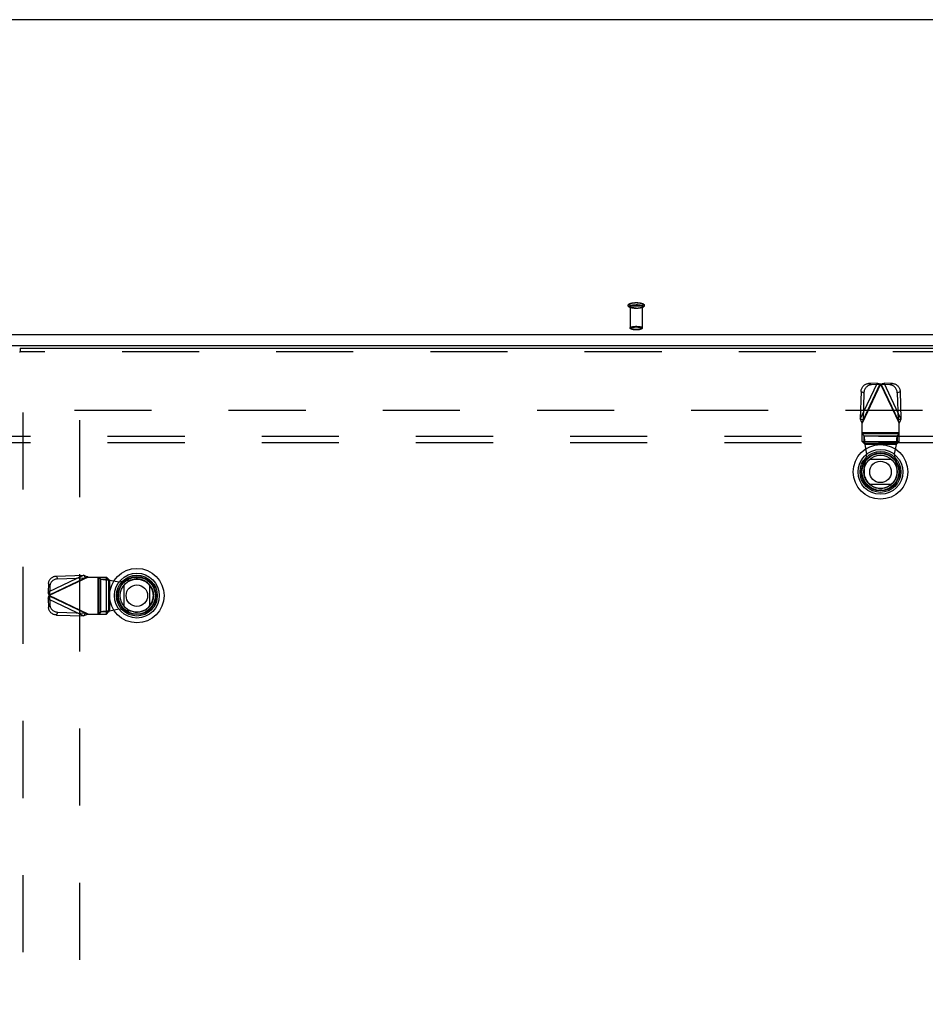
# Model space of a CAD drawing. Header units: inches. Extents: x 0 to 283, y 0 to 183.
# Tile 188 of 256: x 90 to 108, y 112 to 131. Entities that reach past the tile are written whole.
import ezdxf

# ---------------------------------------------------------------- set-up
doc = ezdxf.new("R2010")
doc.units = ezdxf.units.IN
doc.header["$LTSCALE"] = 15.583333
doc.header["$MEASUREMENT"] = 0
doc.linetypes.add('HIDDEN', pattern=[0.2, 0.1, -0.1])
doc.layers.get('0').update_dxf_attribs({"linetype": 'CONTINUOUS'})
for name, color, linetype in [('DEFAULT_2', 8, 'HIDDEN'), ('RIGHTHAND_DOOR_ASSEMBLY', 7, 'CONTINUOUS'), ('SUBPANEL', 7, 'CONTINUOUS')]:
    doc.layers.add(name, color=color, linetype=linetype)

msp = doc.modelspace()

# ---------------------------------------------------------------- linework, layer by layer
at = {"color": 7, "linetype": 'Continuous'}
for p, q in [((125.165, 131.46), (53.394, 131.46)), ((55.014, 125.096), (123.545, 125.096)), ((55.029, 124.877), (123.529, 124.877))]:
    msp.add_line(p, q, dxfattribs=at)
at = {"layer": 'DEFAULT_2', "color": 8, "linetype": 'HIDDEN'}
for p, q in [((102.155, 125.663), (102.155, 125.232)), ((102.403, 125.663), (102.403, 125.232)), ((90.925, 123.572), (123.529, 123.572)), ((91.029, 123.37), (91.029, 54.773))]:
    msp.add_line(p, q, dxfattribs=at)
for points in [[(102.279, 125.626), (102.268, 125.626), (102.256, 125.626), (102.244, 125.627), (102.233, 125.628), (102.222, 125.629), (102.211, 125.63), (102.201, 125.632), (102.19, 125.634), (102.181, 125.636), (102.171, 125.638), (102.162, 125.641), (102.154, 125.643), (102.147, 125.646), (102.141, 125.649), (102.136, 125.652), (102.131, 125.656), (102.127, 125.659), (102.124, 125.663), (102.121, 125.666), (102.119, 125.67), (102.117, 125.675), (102.116, 125.679), (102.116, 125.683), (102.116, 125.688), (102.117, 125.692), (102.118, 125.696), (102.12, 125.701), (102.123, 125.705), (102.127, 125.709), (102.131, 125.712), (102.135, 125.715), (102.141, 125.719), (102.147, 125.722), (102.154, 125.725), (102.162, 125.728), (102.171, 125.73), (102.18, 125.733), (102.19, 125.735), (102.2, 125.736), (102.211, 125.738), (102.222, 125.739), (102.233, 125.74), (102.244, 125.741), (102.256, 125.742), (102.268, 125.742), (102.279, 125.742)], [(102.279, 125.668), (102.269, 125.668), (102.258, 125.669), (102.248, 125.669), (102.238, 125.67), (102.228, 125.671), (102.218, 125.672), (102.209, 125.673), (102.199, 125.674), (102.191, 125.676), (102.183, 125.678), (102.175, 125.68), (102.168, 125.682), (102.162, 125.684), (102.156, 125.686), (102.151, 125.689), (102.147, 125.691), (102.144, 125.694), (102.141, 125.697), (102.139, 125.699), (102.138, 125.702), (102.137, 125.705), (102.138, 125.708), (102.139, 125.71), (102.141, 125.713), (102.144, 125.716), (102.147, 125.718), (102.151, 125.721), (102.156, 125.723), (102.162, 125.726), (102.168, 125.728), (102.175, 125.73), (102.183, 125.732), (102.191, 125.734), (102.199, 125.735), (102.209, 125.737), (102.218, 125.738), (102.228, 125.739), (102.238, 125.74), (102.248, 125.741), (102.258, 125.741), (102.269, 125.742), (102.279, 125.742)], [(102.279, 125.627), (102.269, 125.627), (102.258, 125.627), (102.248, 125.627), (102.238, 125.628), (102.228, 125.629), (102.218, 125.63), (102.209, 125.631), (102.199, 125.633), (102.191, 125.635), (102.183, 125.636), (102.175, 125.638), (102.168, 125.64), (102.162, 125.643), (102.156, 125.645), (102.151, 125.647), (102.147, 125.65), (102.144, 125.652), (102.141, 125.655), (102.139, 125.658), (102.138, 125.661), (102.137, 125.663), (102.138, 125.666), (102.139, 125.669), (102.141, 125.672), (102.144, 125.674), (102.147, 125.677), (102.151, 125.679), (102.156, 125.682), (102.162, 125.684), (102.168, 125.686), (102.175, 125.688), (102.183, 125.69), (102.191, 125.692), (102.199, 125.694), (102.209, 125.695), (102.218, 125.696), (102.228, 125.698), (102.238, 125.698), (102.248, 125.699), (102.258, 125.7), (102.269, 125.7), (102.279, 125.7)], [(102.155, 125.663), (102.156, 125.666), (102.157, 125.668), (102.159, 125.671), (102.161, 125.673), (102.165, 125.676), (102.169, 125.678), (102.174, 125.68), (102.179, 125.682), (102.185, 125.684), (102.192, 125.686), (102.199, 125.688), (102.206, 125.689), (102.215, 125.691), (102.223, 125.692), (102.232, 125.693), (102.241, 125.694), (102.25, 125.695), (102.26, 125.695), (102.27, 125.695), (102.279, 125.695)], [(102.279, 125.631), (102.27, 125.631), (102.26, 125.632), (102.25, 125.632), (102.241, 125.633), (102.232, 125.634), (102.223, 125.635), (102.215, 125.636), (102.206, 125.637), (102.199, 125.639), (102.192, 125.641), (102.185, 125.642), (102.179, 125.644), (102.174, 125.647), (102.169, 125.649), (102.165, 125.651), (102.161, 125.653), (102.159, 125.656), (102.157, 125.658), (102.156, 125.661), (102.155, 125.663)], [(102.279, 125.742), (102.29, 125.742), (102.3, 125.741), (102.311, 125.741), (102.321, 125.74), (102.331, 125.739), (102.341, 125.738), (102.35, 125.737), (102.359, 125.735), (102.368, 125.734), (102.376, 125.732), (102.383, 125.73), (102.39, 125.728), (102.397, 125.726), (102.402, 125.723), (102.407, 125.721), (102.411, 125.718), (102.415, 125.716), (102.418, 125.713), (102.42, 125.71), (102.421, 125.708), (102.421, 125.705), (102.421, 125.702), (102.42, 125.699), (102.418, 125.697), (102.415, 125.694), (102.411, 125.691), (102.407, 125.689), (102.402, 125.686), (102.397, 125.684), (102.39, 125.682), (102.383, 125.68), (102.376, 125.678), (102.368, 125.676), (102.359, 125.674), (102.35, 125.673), (102.341, 125.672), (102.331, 125.671), (102.321, 125.67), (102.311, 125.669), (102.3, 125.669), (102.29, 125.668), (102.279, 125.668)], [(102.279, 125.742), (102.291, 125.742), (102.303, 125.742), (102.314, 125.741), (102.326, 125.74), (102.337, 125.739), (102.348, 125.738), (102.358, 125.736), (102.368, 125.735), (102.378, 125.733), (102.388, 125.73), (102.396, 125.728), (102.405, 125.725), (102.411, 125.722), (102.418, 125.719), (102.423, 125.716), (102.427, 125.713), (102.431, 125.709), (102.435, 125.706), (102.437, 125.702), (102.44, 125.698), (102.441, 125.694), (102.442, 125.689), (102.443, 125.685), (102.443, 125.681), (102.442, 125.676), (102.44, 125.672), (102.438, 125.668), (102.435, 125.663), (102.432, 125.66), (102.428, 125.656), (102.423, 125.653), (102.418, 125.65), (102.412, 125.646), (102.405, 125.644), (102.397, 125.641), (102.388, 125.638), (102.378, 125.636), (102.368, 125.634), (102.358, 125.632), (102.348, 125.63), (102.337, 125.629), (102.326, 125.628), (102.314, 125.627), (102.303, 125.626), (102.291, 125.626), (102.279, 125.626)], [(102.279, 125.7), (102.29, 125.7), (102.3, 125.7), (102.311, 125.699), (102.321, 125.698), (102.331, 125.698), (102.341, 125.696), (102.35, 125.695), (102.359, 125.694), (102.368, 125.692), (102.376, 125.69), (102.383, 125.688), (102.39, 125.686), (102.397, 125.684), (102.402, 125.682), (102.407, 125.679), (102.411, 125.677), (102.415, 125.674), (102.418, 125.672), (102.42, 125.669), (102.421, 125.666), (102.421, 125.663), (102.421, 125.661), (102.42, 125.658), (102.418, 125.655), (102.415, 125.652), (102.411, 125.65), (102.407, 125.647), (102.402, 125.645), (102.397, 125.643), (102.39, 125.64), (102.383, 125.638), (102.376, 125.636), (102.368, 125.635), (102.359, 125.633), (102.35, 125.631), (102.341, 125.63), (102.331, 125.629), (102.321, 125.628), (102.311, 125.627), (102.3, 125.627), (102.29, 125.627), (102.279, 125.627)], [(102.403, 125.663), (102.403, 125.666), (102.402, 125.668), (102.4, 125.671), (102.397, 125.673), (102.394, 125.676), (102.39, 125.678), (102.385, 125.68), (102.38, 125.682), (102.374, 125.684), (102.367, 125.686), (102.36, 125.688), (102.352, 125.689), (102.344, 125.691), (102.336, 125.692), (102.327, 125.693), (102.318, 125.694), (102.308, 125.695), (102.299, 125.695), (102.289, 125.695), (102.279, 125.695)], [(102.279, 125.631), (102.289, 125.631), (102.299, 125.632), (102.308, 125.632), (102.318, 125.633), (102.327, 125.634), (102.336, 125.635), (102.344, 125.636), (102.352, 125.637), (102.36, 125.639), (102.367, 125.641), (102.374, 125.642), (102.38, 125.644), (102.385, 125.647), (102.39, 125.649), (102.394, 125.651), (102.397, 125.653), (102.4, 125.656), (102.402, 125.658), (102.403, 125.661), (102.403, 125.663)], [(102.155, 125.232), (102.156, 125.234), (102.157, 125.237), (102.159, 125.239), (102.162, 125.242), (102.165, 125.244), (102.169, 125.246), (102.174, 125.249), (102.18, 125.251), (102.186, 125.253), (102.192, 125.254), (102.2, 125.256), (102.208, 125.258), (102.216, 125.259), (102.225, 125.26), (102.234, 125.261), (102.243, 125.262), (102.252, 125.263), (102.261, 125.263), (102.27, 125.264), (102.279, 125.264)], [(102.279, 125.199), (102.27, 125.2), (102.261, 125.2), (102.252, 125.2), (102.243, 125.201), (102.234, 125.202), (102.225, 125.203), (102.216, 125.204), (102.208, 125.205), (102.2, 125.207), (102.193, 125.209), (102.186, 125.211), (102.18, 125.212), (102.174, 125.215), (102.169, 125.217), (102.165, 125.219), (102.162, 125.222), (102.159, 125.224), (102.157, 125.226), (102.156, 125.229), (102.155, 125.232)], [(102.279, 125.192), (102.27, 125.192), (102.261, 125.192), (102.252, 125.193), (102.243, 125.194), (102.235, 125.194), (102.226, 125.195), (102.218, 125.197), (102.21, 125.198), (102.203, 125.199), (102.196, 125.201), (102.189, 125.203), (102.183, 125.205), (102.177, 125.207), (102.172, 125.21), (102.168, 125.212), (102.165, 125.215), (102.162, 125.217), (102.16, 125.22), (102.158, 125.223), (102.156, 125.226), (102.156, 125.229), (102.155, 125.232)], [(102.279, 125.192), (102.271, 125.192), (102.263, 125.193), (102.254, 125.193), (102.246, 125.194), (102.237, 125.194), (102.229, 125.195), (102.221, 125.197), (102.213, 125.198), (102.206, 125.199), (102.2, 125.201), (102.193, 125.203), (102.188, 125.204), (102.183, 125.206), (102.178, 125.208), (102.174, 125.21), (102.171, 125.213), (102.169, 125.215), (102.167, 125.217), (102.166, 125.22), (102.165, 125.222), (102.166, 125.224), (102.167, 125.227), (102.169, 125.229), (102.171, 125.231), (102.174, 125.233), (102.178, 125.235), (102.183, 125.237), (102.188, 125.239), (102.193, 125.241), (102.199, 125.243), (102.206, 125.245), (102.213, 125.246), (102.221, 125.247), (102.229, 125.248), (102.237, 125.249), (102.246, 125.25), (102.254, 125.251), (102.263, 125.251), (102.271, 125.251), (102.279, 125.251)], [(102.279, 125.264), (102.288, 125.264), (102.297, 125.263), (102.307, 125.263), (102.316, 125.262), (102.325, 125.261), (102.334, 125.26), (102.343, 125.259), (102.351, 125.258), (102.359, 125.256), (102.366, 125.254), (102.373, 125.253), (102.379, 125.251), (102.385, 125.249), (102.389, 125.246), (102.394, 125.244), (102.397, 125.242), (102.4, 125.239), (102.402, 125.237), (102.403, 125.234), (102.403, 125.232)], [(102.279, 125.251), (102.288, 125.251), (102.296, 125.251), (102.304, 125.251), (102.313, 125.25), (102.321, 125.249), (102.33, 125.248), (102.338, 125.247), (102.345, 125.246), (102.352, 125.245), (102.359, 125.243), (102.365, 125.241), (102.371, 125.239), (102.376, 125.237), (102.381, 125.235), (102.384, 125.233), (102.388, 125.231), (102.39, 125.229), (102.392, 125.227), (102.393, 125.224), (102.393, 125.222), (102.393, 125.22), (102.392, 125.217), (102.39, 125.215), (102.388, 125.213), (102.384, 125.21), (102.381, 125.208), (102.376, 125.206), (102.371, 125.204), (102.365, 125.203), (102.359, 125.201), (102.352, 125.199), (102.345, 125.198), (102.338, 125.197), (102.33, 125.195), (102.321, 125.194), (102.313, 125.194), (102.304, 125.193), (102.296, 125.193), (102.288, 125.192), (102.279, 125.192)], [(102.403, 125.232), (102.403, 125.229), (102.402, 125.226), (102.401, 125.223), (102.399, 125.22), (102.397, 125.217), (102.394, 125.214), (102.39, 125.212), (102.386, 125.21), (102.381, 125.207), (102.375, 125.205), (102.369, 125.203), (102.363, 125.201), (102.355, 125.199), (102.348, 125.198), (102.34, 125.196), (102.332, 125.195), (102.324, 125.194), (102.315, 125.194), (102.306, 125.193), (102.297, 125.192), (102.288, 125.192), (102.279, 125.192)], [(102.403, 125.232), (102.403, 125.229), (102.402, 125.226), (102.4, 125.224), (102.397, 125.222), (102.394, 125.219), (102.389, 125.217), (102.385, 125.215), (102.379, 125.213), (102.373, 125.211), (102.366, 125.209), (102.359, 125.207), (102.351, 125.205), (102.343, 125.204), (102.334, 125.203), (102.325, 125.202), (102.316, 125.201), (102.307, 125.2), (102.297, 125.2), (102.288, 125.2), (102.279, 125.199)]]:
    msp.add_lwpolyline(points, dxfattribs=at)
at = {"layer": 'RIGHTHAND_DOOR_ASSEMBLY', "color": 7, "linetype": 'Continuous'}
for p, q in [((89.824, 124.822), (89.824, 124.747)), ((89.811, 124.747), (89.824, 124.747)), ((107.002, 122.578), (107.433, 122.578)), ((107.433, 122.066), (107.002, 122.066)), ((91.93, 119.606), (91.93, 120.038)), ((92.442, 120.038), (92.442, 119.606))]:
    msp.add_line(p, q, dxfattribs=at)
at = {"layer": 'RIGHTHAND_DOOR_ASSEMBLY', "color": 3, "linetype": 'Continuous'}
msp.add_line((89.824, 124.822), (124.611, 124.822), dxfattribs=at)
at = {"layer": 'RIGHTHAND_DOOR_ASSEMBLY', "color": 8, "linetype": 'HIDDEN'}
for p, q in [((124.611, 124.747), (89.824, 124.747)), ((89.886, 53.397), (89.886, 124.747)), ((107.15, 124.114), (106.807, 123.393)), ((107.219, 124.096), (106.845, 123.308)), ((106.864, 123.366), (107.206, 124.087)), ((107.15, 124.114), (106.977, 124.108)), ((107.034, 124.081), (106.977, 124.108)), ((107.206, 124.087), (107.034, 124.081)), ((107.15, 124.114), (107.206, 124.087)), ((107.219, 124.096), (107.593, 123.308)), ((107.232, 124.087), (107.289, 124.114)), ((107.232, 124.087), (107.575, 123.366)), ((107.405, 124.081), (107.232, 124.087)), ((107.631, 123.393), (107.289, 124.114)), ((107.461, 124.108), (107.289, 124.114)), ((107.461, 124.108), (107.405, 124.081)), ((106.825, 123.948), (106.807, 123.393)), ((106.825, 123.948), (106.882, 123.921)), ((106.882, 123.921), (106.864, 123.366)), ((107.556, 123.921), (107.613, 123.948)), ((107.556, 123.921), (107.575, 123.366)), ((107.613, 123.948), (107.631, 123.393)), ((106.864, 123.366), (106.807, 123.393)), ((107.631, 123.393), (107.575, 123.366)), ((107.578, 123.356), (107.575, 123.366)), ((106.855, 123.337), (106.845, 123.308)), ((106.845, 122.934), (106.845, 123.308)), ((107.584, 123.337), (107.578, 123.356)), ((107.593, 123.308), (107.584, 123.337)), ((107.593, 122.934), (107.593, 123.308)), ((107.593, 123.111), (106.845, 123.111)), ((107.593, 123.092), (106.845, 123.092)), ((106.887, 123.049), (106.845, 123.089)), ((106.887, 122.894), (106.887, 123.049)), ((106.887, 123.049), (107.551, 123.049)), ((107.593, 123.089), (107.551, 123.049)), ((107.551, 123.049), (107.551, 122.894)), ((106.845, 122.937), (107.593, 122.937)), ((106.845, 122.934), (106.887, 122.894)), ((107.551, 122.894), (106.887, 122.894)), ((106.944, 122.678), (106.906, 122.875)), ((107.533, 122.875), (106.906, 122.875)), ((107.533, 122.875), (107.495, 122.678)), ((107.551, 122.894), (107.593, 122.934)), ((106.89, 122.384), (106.944, 122.678)), ((107.495, 122.678), (107.549, 122.384)), ((91.115, 120.236), (90.394, 119.894)), ((91.2, 120.198), (90.412, 119.824)), ((90.421, 119.837), (91.142, 120.179)), ((90.561, 120.218), (91.115, 120.236)), ((90.587, 120.161), (90.561, 120.218)), ((90.587, 120.161), (91.142, 120.179)), ((91.115, 120.236), (91.142, 120.179)), ((91.152, 120.182), (91.142, 120.179)), ((91.171, 120.189), (91.152, 120.182)), ((91.2, 120.198), (91.171, 120.189)), ((91.2, 120.198), (91.574, 120.198)), ((91.397, 120.198), (91.397, 119.45)), ((91.416, 120.198), (91.416, 119.45)), ((91.419, 120.198), (91.459, 120.156)), ((91.571, 119.45), (91.571, 120.198)), ((91.614, 120.156), (91.574, 120.198)), ((90.4, 120.066), (90.394, 119.894)), ((90.4, 120.066), (90.427, 120.009)), ((90.427, 120.009), (90.421, 119.837)), ((91.459, 119.492), (91.459, 120.156)), ((91.459, 120.156), (91.614, 120.156)), ((91.614, 120.156), (91.614, 119.492)), ((91.633, 120.137), (91.633, 119.511)), ((91.633, 120.137), (91.83, 120.1)), ((91.83, 120.1), (92.124, 120.153)), ((90.421, 119.837), (90.394, 119.894)), ((90.394, 119.754), (90.421, 119.811)), ((91.2, 119.45), (90.412, 119.824)), ((90.421, 119.811), (90.427, 119.639)), ((91.142, 119.469), (90.421, 119.811)), ((90.394, 119.754), (90.4, 119.582)), ((90.394, 119.754), (91.115, 119.412)), ((90.427, 119.639), (90.4, 119.582)), ((90.561, 119.43), (90.587, 119.487)), ((90.561, 119.43), (91.115, 119.412)), ((90.587, 119.487), (91.142, 119.469)), ((91.142, 119.469), (91.115, 119.412)), ((91.171, 119.459), (91.2, 119.45)), ((91.2, 119.45), (91.574, 119.45)), ((91.459, 119.492), (91.419, 119.45)), ((91.614, 119.492), (91.459, 119.492)), ((91.574, 119.45), (91.614, 119.492)), ((91.83, 119.548), (91.633, 119.511)), ((92.124, 119.495), (91.83, 119.548))]:
    msp.add_line(p, q, dxfattribs=at)
for points in [[(106.825, 123.948), (106.827, 123.963), (106.829, 123.978), (106.833, 123.993), (106.839, 124.007), (106.845, 124.021), (106.853, 124.035), (106.862, 124.047), (106.872, 124.059), (106.883, 124.069), (106.895, 124.079), (106.907, 124.087), (106.921, 124.094), (106.934, 124.1), (106.949, 124.104), (106.963, 124.106), (106.977, 124.108)], [(107.034, 124.081), (107.02, 124.079), (107.005, 124.077), (106.991, 124.073), (106.977, 124.067), (106.964, 124.06), (106.952, 124.052), (106.94, 124.042), (106.929, 124.032), (106.919, 124.02), (106.91, 124.008), (106.902, 123.994), (106.895, 123.98), (106.89, 123.966), (106.886, 123.951), (106.883, 123.936), (106.882, 123.921)], [(107.15, 124.114), (107.161, 124.111), (107.172, 124.108), (107.184, 124.105)], [(107.184, 124.105), (107.207, 124.099), (107.219, 124.096)], [(107.213, 124.091), (107.211, 124.09), (107.208, 124.088), (107.206, 124.087)], [(107.219, 124.096), (107.217, 124.094), (107.213, 124.091)], [(107.219, 124.096), (107.243, 124.102), (107.255, 124.105), (107.266, 124.108), (107.278, 124.111), (107.289, 124.114)], [(107.232, 124.087), (107.23, 124.088), (107.228, 124.09), (107.226, 124.091), (107.224, 124.093), (107.219, 124.096)], [(107.556, 123.921), (107.555, 123.936), (107.553, 123.951), (107.549, 123.966), (107.543, 123.98), (107.537, 123.994), (107.529, 124.008), (107.52, 124.02), (107.51, 124.032), (107.499, 124.042), (107.487, 124.052), (107.474, 124.06), (107.461, 124.067), (107.447, 124.073), (107.433, 124.077), (107.419, 124.079), (107.405, 124.081)], [(107.461, 124.108), (107.476, 124.106), (107.49, 124.104), (107.504, 124.1), (107.518, 124.094), (107.531, 124.087), (107.544, 124.079), (107.556, 124.069), (107.567, 124.059), (107.577, 124.047), (107.586, 124.035), (107.593, 124.021), (107.6, 124.007), (107.605, 123.993), (107.609, 123.978), (107.612, 123.963), (107.613, 123.948)], [(106.845, 123.308), (106.839, 123.322), (106.832, 123.337), (106.826, 123.351), (106.819, 123.365), (106.813, 123.379), (106.807, 123.393)], [(106.864, 123.366), (106.861, 123.356), (106.855, 123.337)], [(107.631, 123.393), (107.625, 123.379), (107.619, 123.365), (107.613, 123.351), (107.607, 123.337), (107.6, 123.322), (107.593, 123.308)], [(106.902, 122.927), (106.901, 122.944), (106.899, 122.959), (106.898, 122.975), (106.897, 122.989), (106.895, 123.001), (106.894, 123.013), (106.893, 123.023), (106.891, 123.032), (106.89, 123.04), (106.889, 123.045), (106.887, 123.049)], [(107.551, 123.049), (107.55, 123.045), (107.549, 123.04), (107.547, 123.032), (107.546, 123.023), (107.545, 123.013), (107.543, 123.001), (107.542, 122.989), (107.541, 122.975), (107.539, 122.959), (107.538, 122.944), (107.537, 122.927), (107.535, 122.91), (107.533, 122.875)], [(106.887, 122.894), (106.89, 122.894), (106.892, 122.892), (106.894, 122.89), (106.897, 122.888), (106.899, 122.885), (106.901, 122.882), (106.904, 122.879), (106.906, 122.875)], [(106.906, 122.875), (106.905, 122.893), (106.902, 122.927)], [(107.551, 122.894), (107.549, 122.894), (107.547, 122.892), (107.544, 122.89), (107.542, 122.888), (107.54, 122.885), (107.537, 122.882), (107.535, 122.879), (107.533, 122.875)], [(90.4, 120.066), (90.402, 120.08), (90.404, 120.095), (90.409, 120.109), (90.414, 120.123), (90.421, 120.136), (90.429, 120.148), (90.439, 120.16), (90.449, 120.171), (90.461, 120.181), (90.473, 120.19), (90.487, 120.198), (90.501, 120.205), (90.515, 120.21), (90.53, 120.214), (90.545, 120.217), (90.561, 120.218)], [(91.115, 120.236), (91.129, 120.23), (91.143, 120.224), (91.157, 120.218), (91.171, 120.211), (91.186, 120.205), (91.2, 120.198)], [(90.587, 120.161), (90.572, 120.16), (90.557, 120.157), (90.542, 120.153), (90.528, 120.148), (90.514, 120.141), (90.5, 120.134), (90.488, 120.125), (90.476, 120.115), (90.466, 120.104), (90.456, 120.092), (90.448, 120.079), (90.441, 120.066), (90.435, 120.052), (90.431, 120.038), (90.429, 120.024), (90.427, 120.009)], [(91.459, 120.156), (91.463, 120.155), (91.468, 120.153), (91.476, 120.152), (91.485, 120.151), (91.495, 120.149), (91.507, 120.148), (91.52, 120.147), (91.534, 120.145), (91.549, 120.144), (91.564, 120.143), (91.581, 120.141), (91.598, 120.14), (91.633, 120.137)], [(91.614, 120.156), (91.614, 120.154), (91.616, 120.151), (91.618, 120.149), (91.62, 120.147), (91.623, 120.144), (91.626, 120.142), (91.63, 120.14), (91.633, 120.137)], [(90.412, 119.824), (90.406, 119.848), (90.403, 119.859), (90.4, 119.871), (90.397, 119.882), (90.394, 119.894)], [(90.394, 119.754), (90.397, 119.765), (90.4, 119.777), (90.403, 119.788)], [(90.403, 119.788), (90.409, 119.812), (90.412, 119.824)], [(90.421, 119.837), (90.42, 119.835), (90.418, 119.833), (90.417, 119.83), (90.415, 119.828), (90.412, 119.824)], [(90.412, 119.824), (90.414, 119.822), (90.417, 119.817)], [(90.417, 119.817), (90.418, 119.815), (90.42, 119.813), (90.421, 119.811)], [(90.561, 119.43), (90.545, 119.431), (90.53, 119.434), (90.515, 119.438), (90.501, 119.443), (90.487, 119.45), (90.473, 119.458), (90.461, 119.467), (90.449, 119.477), (90.439, 119.488), (90.429, 119.5), (90.421, 119.512), (90.414, 119.525), (90.409, 119.539), (90.404, 119.553), (90.402, 119.567), (90.4, 119.582)], [(90.427, 119.639), (90.429, 119.624), (90.431, 119.61), (90.435, 119.596), (90.441, 119.582), (90.448, 119.569), (90.456, 119.556), (90.466, 119.544), (90.476, 119.533), (90.488, 119.523), (90.5, 119.514), (90.514, 119.507), (90.528, 119.5), (90.542, 119.495), (90.557, 119.491), (90.572, 119.488), (90.587, 119.487)], [(91.2, 119.45), (91.186, 119.443), (91.171, 119.437), (91.157, 119.43), (91.143, 119.424), (91.129, 119.418), (91.115, 119.412)], [(91.142, 119.469), (91.152, 119.466), (91.171, 119.459)], [(91.581, 119.507), (91.564, 119.505), (91.549, 119.504), (91.534, 119.503), (91.52, 119.501), (91.507, 119.5), (91.495, 119.499), (91.485, 119.497), (91.476, 119.496), (91.468, 119.495), (91.463, 119.493), (91.459, 119.492)], [(91.633, 119.511), (91.615, 119.509), (91.581, 119.507)], [(91.614, 119.492), (91.614, 119.494), (91.616, 119.497), (91.618, 119.499), (91.62, 119.501), (91.623, 119.504), (91.626, 119.506), (91.63, 119.508), (91.633, 119.511)]]:
    msp.add_lwpolyline(points, dxfattribs=at)
at = {"layer": 'RIGHTHAND_DOOR_ASSEMBLY', "color": 7, "linetype": 'Continuous'}
for centre, radius in [((107.217, 122.322), 0.551), ((107.217, 122.322), 0.453), ((107.217, 122.322), 0.413), ((107.217, 122.322), 0.384), ((107.217, 122.322), 0.374), ((107.217, 122.322), 0.335), ((107.217, 122.322), 0.217), ((92.186, 119.822), 0.551), ((92.186, 119.822), 0.453), ((92.186, 119.822), 0.413), ((92.186, 119.822), 0.384), ((92.186, 119.822), 0.374), ((92.186, 119.822), 0.335), ((92.186, 119.822), 0.217)]:
    msp.add_circle(centre, radius, dxfattribs=at)
at = {"layer": 'RIGHTHAND_DOOR_ASSEMBLY', "color": 8, "linetype": 'HIDDEN'}
for centre, start, end in [((107.219, 122.324), 169.673, 10.327), ((92.184, 119.824), 259.673, 100.327)]:
    msp.add_arc(centre, 0.335, start, end, dxfattribs=at)
at = {"layer": 'SUBPANEL', "color": 8, "linetype": 'HIDDEN'}
for p, q in [((57.311, 123.041), (121.248, 123.041)), ((57.311, 122.916), (121.248, 122.916))]:
    msp.add_line(p, q, dxfattribs=at)

doc.saveas('drawing.dxf')
